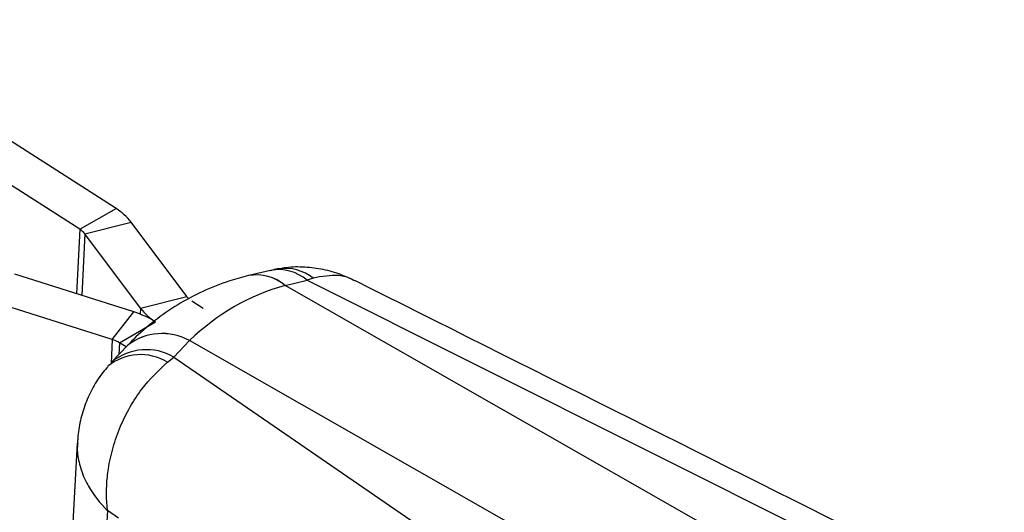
# Model space of a CAD drawing. Extents: x 35 to 288, y 10 to 210.
# Tile 4 of 37: x 104 to 147, y 48 to 70. Entities that reach past the tile are written whole.
import ezdxf

# ---------------------------------------------------------------- set-up
doc = ezdxf.new("R2010")
doc.units = 0
doc.header["$LTSCALE"] = 0.75
doc.layers.get('0').update_dxf_attribs({"linetype": 'CONTINUOUS'})

msp = doc.modelspace()

# ---------------------------------------------------------------- linework, layer by layer
at = {"color": 7, "linetype": 'CONTINUOUS'}
for p, q in [((107.8706, 61.5518), (94.9167, 69.872)), ((106.2796, 60.6334), (93.3257, 68.9535)), ((106.2796, 60.6334), (107.8706, 61.5518)), ((106.5033, 60.4312), (108.5416, 60.9453)), ((110.9804, 57.6726), (108.5416, 60.9453)), ((108.9421, 57.1585), (106.5033, 60.4312)), ((108.6543, 56.9923), (103.4173, 58.6497)), ((114.673, 58.8233), (113.7095, 58.5932)), ((142.342, 42.7161), (115.3118, 58.1561)), ((115.3141, 58.1567), (116.2776, 58.3868)), ((116.5464, 58.4839), (116.2776, 58.3868)), ((116.2776, 58.3868), (145.0846, 43.9519)), ((108.9421, 57.1585), (110.9804, 57.6726)), ((107.7025, 55.7803), (102.4655, 57.4377)), ((111.7084, 57.1464), (111.2041, 57.4704)), ((107.7025, 55.7803), (108.6543, 56.9923)), ((108.0221, 55.6335), (109.6131, 56.552)), ((108.3768, 55.5181), (107.6887, 54.7948)), ((108.3104, 55.4483), (108.0221, 55.6335)), ((111.1092, 55.7292), (110.4211, 55.0059)), ((138.141, 40.2909), (111.1108, 55.7309)), ((110.1347, 54.7825), (110.4211, 55.0059)), ((110.4211, 55.0059), (134.9534, 38.1033)), ((106.1671, 51.214), (105.6816, 42.3683)), ((107.9812, 47.9048), (107.4947, 48.2358))]:
    msp.add_line(p, q, dxfattribs=at)
at = {"color": 8, "linetype": 'CONTINUOUS'}
for p, q in [((106.2796, 60.6334), (106.137, 57.789)), ((106.5033, 60.4312), (106.3671, 57.7161)), ((108.9421, 57.1585), (108.9289, 56.8958)), ((107.7025, 55.7803), (107.6503, 54.7398)), ((108.0221, 55.6335), (107.9963, 55.1181))]:
    msp.add_line(p, q, dxfattribs=at)
at = {"color": 7, "linetype": 'CONTINUOUS'}
for centre, radius, start, end in [((106.5272, 59.3912), 2.5442, 37.65159, 58.12949), ((105.8318, 59.9131), 0.8481, 37.65178, 58.12947), ((111.5719, 58.1174), 0.7401, 216.94267, 227.73278), ((107.4685, 53.1461), 4.0249, 57.80213, 72.86565), ((110.9565, 58.7126), 2.5442, 217.65149, 238.1295), ((107.3072, 54.4982), 1.3417, 57.80228, 72.86549)]:
    msp.add_arc(centre, radius, start, end, dxfattribs=at)
at = {"color": 8, "linetype": 'CONTINUOUS'}
for centre, radius, start, end in [((114.0532, 56.6966), 1.9273, 49.22756, 100.3875), ((114.0555, 56.6977), 1.9268, 49.21723, 100.34358), ((115.0305, 56.9703), 1.8872, 48.64072, 100.92007), ((115.3012, 56.9003), 2.0146, 51.82187, 97.62836), ((109.9035, 53.5466), 2.4935, 61.08343, 127.7526), ((109.9049, 53.549), 2.493, 61.07087, 127.72895), ((108.9531, 52.8131), 2.2967, 59.03601, 128.82434), ((109.2096, 52.9013), 2.4284, 60.07368, 128.81903)]:
    msp.add_arc(centre, radius, start, end, dxfattribs=at)
at = {"color": 7, "linetype": 'CONTINUOUS'}
for centre, major_axis, ratio, start_param, end_param in [((121.4991, 38.4354), (-6.8229, 19.5239), 0.6696849, 6.2351544, 6.5837819), ((122.5503, 52.5655), (12.4875, -1.6041), 0.471245, 2.2480419, 2.248261), ((121.43, 51.9188), (12.543, 2.3146), 0.656738, 2.4059102, 2.4061293)]:
    msp.add_ellipse(centre, major_axis=major_axis, ratio=ratio, start_param=start_param, end_param=end_param, dxfattribs=at)
for points, knots in [([(118.3728, 58.3632), (118.1775, 58.4581), (117.7351, 58.6732), (116.9928, 58.8779), (116.1812, 58.9797), (115.5199, 58.981), (115.1451, 58.904), (115.035, 58.8813)], [0, 0, 0, 0, 0.1893051, 0.428872, 0.6670616, 0.9022623, 1, 1, 1, 1]), ([(113.7066, 58.5925), (113.4272, 58.5188), (112.74, 58.3377), (111.6887, 57.9213), (110.5796, 57.3326), (109.5542, 56.6195), (108.8369, 55.992), (108.4634, 55.6073), (108.3791, 55.5205)], [0, 0, 0, 0, 0.1390418, 0.3420281, 0.5428663, 0.7424427, 0.9418496, 1, 1, 1, 1]), ([(115.0405, 58.8944), (115.0215, 58.8925), (114.8961, 58.8804), (114.7753, 58.8419), (114.6728, 58.8092)], [0, 0, 0, 0, 0.1512055, 1, 1, 1, 1]), ([(146.9623, 44.0493), (145.0481, 45.008), (135.5171, 49.7814), (125.9912, 54.557), (118.3784, 58.3734)], [0, 0, 0, 0, 0.2008314, 1, 1, 1, 1]), ([(107.4947, 48.2358), (107.4941, 48.2407), (107.4362, 48.7172), (107.4346, 49.3384), (107.5568, 50.2759), (107.7226, 51.0262), (108.047, 51.9489), (108.4781, 52.8132), (109.1292, 53.8296), (109.7406, 54.409), (110.1347, 54.7825)], [0, 0, 0, 0, 0.0021855, 0.2128781, 0.2605053, 0.3908933, 0.5212718, 0.6468321, 0.7723824, 1, 1, 1, 1]), ([(107.5254, 54.5916), (107.443, 54.5033), (107.1838, 54.2253), (106.8464, 53.6741), (106.5113, 52.9638), (106.2938, 52.207), (106.1844, 51.6181), (106.181, 51.2855), (106.1802, 51.214)], [0, 0, 0, 0, 0.0974663, 0.3068095, 0.5186344, 0.7312282, 0.9422559, 1, 1, 1, 1]), ([(107.4947, 48.2358), (107.4185, 46.9599), (107.2666, 44.4194), (107.1096, 41.8792), (107.0314, 40.6148)], [0, 0, 0, 0, 0.502233, 1, 1, 1, 1])]:
    msp.add_open_spline(points, degree=3, knots=knots, dxfattribs=at)
at = {"color": 8, "linetype": 'CONTINUOUS'}
for points, knots in [([(118.371, 58.3594), (118.3291, 58.3852), (118.1145, 58.5169), (117.516, 58.6617), (116.9264, 58.5536), (116.5464, 58.4839)], [0, 0, 0, 0, 0.0793955, 0.4066681, 1, 1, 1, 1]), ([(106.1873, 51.2139), (106.1785, 51.1404), (106.142, 50.8354), (106.2459, 50.2773), (106.4435, 49.7152), (106.8087, 49.0226), (107.154, 48.575), (107.4913, 48.2393), (107.4947, 48.2358)], [0, 0, 0, 0, 0.07354262, 0.30525496, 0.5369843, 0.62165198, 0.9961166, 1, 1, 1, 1])]:
    msp.add_open_spline(points, degree=3, knots=knots, dxfattribs=at)

doc.saveas('drawing.dxf')
